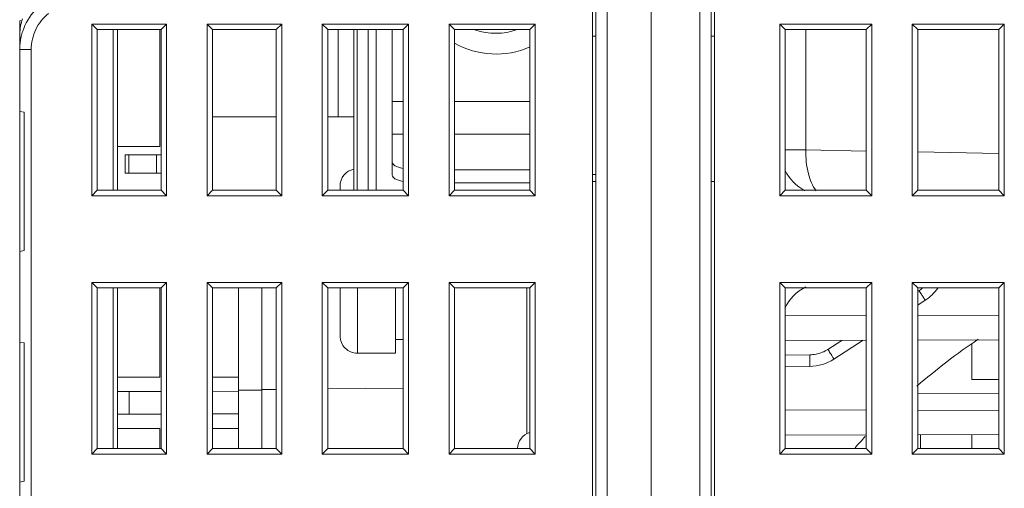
# Model space of a CAD drawing. Header units: millimetres. Extents: x -594 to 595, y -419 to 422.
# Tile 14 of 124: x -433 to -390, y -139 to -118. Entities that reach past the tile are written whole.
import ezdxf

# ---------------------------------------------------------------- set-up
doc = ezdxf.new("R2010")
doc.units = ezdxf.units.MM
doc.header["$MEASUREMENT"] = 0
doc.layers.add('layer 1', color=7, linetype='Continuous')

msp = doc.modelspace()

# ---------------------------------------------------------------- linework, layer by layer
at = {"layer": 'layer 1', "lineweight": 9}
for points in [[(-407.9439, -39.879), (-407.9439, -39.879), (-407.9439, -203.1191), (-407.9439, -203.1191)], [(-407.4492, -202.6364), (-407.4492, -202.6364), (-407.4492, -39.8809), (-407.4492, -39.8809)], [(-405.5439, -202.7029), (-405.5439, -202.7029), (-405.5439, -40.2008), (-405.5439, -40.2008)], [(-403.4359, -40.1916), (-403.4359, -40.1916), (-403.4359, -202.6662), (-403.4359, -202.6662)], [(-402.9439, -203.1576), (-402.9439, -203.1576), (-402.9439, -40.1833), (-402.9439, -40.1833)], [(-408.0939, -203.0572), (-408.0939, -203.0572), (-408.0939, -41.0832), (-408.0939, -41.0832)], [(-402.7939, -203.0118), (-402.7939, -203.0118), (-402.7939, -41.3886), (-402.7939, -41.3886)], [(-432.9439, -118.3382), (-432.9439, -118.3382), (-432.8479, -118.3213), (-432.8479, -118.3213)], [(-432.8479, -118.3213), (-432.9116, -118.5449), (-432.9439, -118.7763), (-432.9439, -119.0089)], [(-432.8273, -118.2527), (-432.8345, -118.2755), (-432.8417, -118.2982), (-432.8474, -118.3214)], [(-432.8273, -118.2527), (-432.8345, -118.2755), (-432.8417, -118.2982), (-432.8474, -118.3214)], [(-432.9439, -192.2677), (-432.9439, -192.2677), (-432.9439, -118.3382), (-432.9439, -118.3382)], [(-429.8147, -118.4821), (-429.8147, -118.4821), (-429.8147, -125.9238), (-429.8147, -125.9238)], [(-429.8147, -118.4821), (-429.8147, -118.4821), (-429.5783, -118.7186), (-429.5783, -118.7186)], [(-426.573, -118.4821), (-426.573, -118.4821), (-429.8147, -118.4821), (-429.8147, -118.4821)], [(-429.5783, -118.7186), (-429.5783, -118.7186), (-429.5783, -125.6873), (-429.5783, -125.6873)], [(-426.8095, -118.7186), (-426.8095, -118.7186), (-429.5783, -118.7186), (-429.5783, -118.7186)], [(-428.8939, -125.6873), (-428.8939, -125.6873), (-428.8939, -118.7186), (-428.8939, -118.7186)], [(-428.6939, -118.7186), (-428.6939, -118.7186), (-428.6939, -125.6873), (-428.6939, -125.6873)], [(-426.8595, -118.7186), (-426.8595, -118.7186), (-426.8595, -123.7873), (-426.8595, -123.7873)], [(-426.573, -118.4821), (-426.573, -118.4821), (-426.8095, -118.7186), (-426.8095, -118.7186)], [(-426.8095, -125.6873), (-426.8095, -125.6873), (-426.8095, -118.7186), (-426.8095, -118.7186)], [(-426.573, -125.9238), (-426.573, -125.9238), (-426.573, -118.4821), (-426.573, -118.4821)], [(-424.8147, -118.4821), (-424.8147, -118.4821), (-424.8147, -125.9238), (-424.8147, -125.9238)], [(-424.8147, -118.4821), (-424.8147, -118.4821), (-424.5783, -118.7186), (-424.5783, -118.7186)], [(-421.573, -118.4821), (-421.573, -118.4821), (-424.8147, -118.4821), (-424.8147, -118.4821)], [(-424.5783, -118.7186), (-424.5783, -118.7186), (-424.5783, -125.6873), (-424.5783, -125.6873)], [(-421.8095, -118.7186), (-421.8095, -118.7186), (-424.5783, -118.7186), (-424.5783, -118.7186)], [(-421.573, -118.4821), (-421.573, -118.4821), (-421.8095, -118.7186), (-421.8095, -118.7186)], [(-421.8095, -125.6873), (-421.8095, -125.6873), (-421.8095, -118.7186), (-421.8095, -118.7186)], [(-421.573, -125.9238), (-421.573, -125.9238), (-421.573, -118.4821), (-421.573, -118.4821)], [(-419.8147, -118.4821), (-419.8147, -118.4821), (-419.8147, -125.9238), (-419.8147, -125.9238)], [(-419.8147, -118.4821), (-419.8147, -118.4821), (-419.5783, -118.7186), (-419.5783, -118.7186)], [(-416.073, -118.4821), (-416.073, -118.4821), (-419.8147, -118.4821), (-419.8147, -118.4821)], [(-419.5783, -118.7186), (-419.5783, -118.7186), (-419.5783, -125.6873), (-419.5783, -125.6873)], [(-416.3095, -118.7186), (-416.3095, -118.7186), (-419.5783, -118.7186), (-419.5783, -118.7186)], [(-419.1283, -122.503), (-419.1283, -122.503), (-419.1283, -118.7186), (-419.1283, -118.7186)], [(-418.4439, -118.7186), (-418.4439, -118.7186), (-418.4439, -125.6873), (-418.4439, -125.6873)], [(-418.2974, -125.6873), (-418.2974, -125.6873), (-418.2974, -118.7186), (-418.2974, -118.7186)], [(-417.8218, -118.7186), (-417.8218, -118.7186), (-417.8218, -125.6873), (-417.8218, -125.6873)], [(-417.4726, -125.6873), (-417.4726, -125.6873), (-417.4726, -118.7186), (-417.4726, -118.7186)], [(-416.073, -118.4821), (-416.073, -118.4821), (-416.3095, -118.7186), (-416.3095, -118.7186)], [(-416.3095, -125.6873), (-416.3095, -125.6873), (-416.3095, -118.7186), (-416.3095, -118.7186)], [(-416.073, -125.9238), (-416.073, -125.9238), (-416.073, -118.4821), (-416.073, -118.4821)], [(-414.3147, -118.4821), (-414.3147, -118.4821), (-414.3147, -125.9238), (-414.3147, -125.9238)], [(-414.3147, -118.4821), (-414.3147, -118.4821), (-414.0783, -118.7186), (-414.0783, -118.7186)], [(-410.573, -118.4821), (-410.573, -118.4821), (-414.3147, -118.4821), (-414.3147, -118.4821)], [(-414.0783, -118.7186), (-414.0783, -118.7186), (-414.0783, -125.6873), (-414.0783, -125.6873)], [(-410.8095, -118.7186), (-410.8095, -118.7186), (-414.0783, -118.7186), (-414.0783, -118.7186)], [(-413.1893, -118.7246), (-412.5974, -118.931), (-411.9528, -118.929), (-411.3622, -118.7189)], [(-410.573, -118.4821), (-410.573, -118.4821), (-410.8095, -118.7186), (-410.8095, -118.7186)], [(-410.8095, -125.6873), (-410.8095, -125.6873), (-410.8095, -118.7186), (-410.8095, -118.7186)], [(-410.573, -125.9238), (-410.573, -125.9238), (-410.573, -118.4821), (-410.573, -118.4821)], [(-399.9647, -118.4821), (-399.9647, -118.4821), (-399.9647, -125.9238), (-399.9647, -125.9238)], [(-399.9647, -118.4821), (-399.9647, -118.4821), (-399.7283, -118.7186), (-399.7283, -118.7186)], [(-395.973, -118.4821), (-395.973, -118.4821), (-399.9647, -118.4821), (-399.9647, -118.4821)], [(-399.7283, -118.7186), (-399.7283, -118.7186), (-399.7283, -125.6873), (-399.7283, -125.6873)], [(-396.2095, -118.7186), (-396.2095, -118.7186), (-399.7283, -118.7186), (-399.7283, -118.7186)], [(-398.8378, -123.9376), (-398.8378, -123.9376), (-398.8378, -118.7186), (-398.8378, -118.7186)], [(-395.973, -118.4821), (-395.973, -118.4821), (-396.2095, -118.7186), (-396.2095, -118.7186)], [(-396.2095, -125.6873), (-396.2095, -125.6873), (-396.2095, -118.7186), (-396.2095, -118.7186)], [(-395.973, -125.9238), (-395.973, -125.9238), (-395.973, -118.4821), (-395.973, -118.4821)], [(-394.2147, -118.4821), (-394.2147, -118.4821), (-394.2147, -125.9238), (-394.2147, -125.9238)], [(-394.2147, -118.4821), (-394.2147, -118.4821), (-393.9783, -118.7186), (-393.9783, -118.7186)], [(-390.223, -118.4821), (-390.223, -118.4821), (-394.2147, -118.4821), (-394.2147, -118.4821)], [(-393.9783, -125.6873), (-393.9783, -125.6873), (-393.9783, -118.7186), (-393.9783, -118.7186)], [(-390.4595, -118.7186), (-390.4595, -118.7186), (-393.9783, -118.7186), (-393.9783, -118.7186)], [(-390.223, -118.4821), (-390.223, -118.4821), (-390.4595, -118.7186), (-390.4595, -118.7186)], [(-390.4595, -118.7186), (-390.4595, -118.7186), (-390.4595, -125.6873), (-390.4595, -125.6873)], [(-390.223, -125.9238), (-390.223, -125.9238), (-390.223, -118.4821), (-390.223, -118.4821)], [(-432.879, -119.0176), (-432.9219, -119.2018), (-432.9437, -119.3903), (-432.9439, -119.5794)], [(-432.8147, -118.7904), (-432.8397, -118.8651), (-432.8611, -118.9409), (-432.879, -119.0176)], [(-408.0939, -119.0012), (-408.0939, -119.0012), (-407.9439, -119.0064), (-407.9439, -119.0064)], [(-402.9439, -119.003), (-402.9439, -119.003), (-402.7939, -119.003), (-402.7939, -119.003)], [(-432.4439, -119.5794), (-432.4439, -119.5794), (-432.9439, -119.5794), (-432.9439, -119.5794)], [(-432.4439, -119.5794), (-432.4439, -119.5794), (-432.4439, -239.2362), (-432.4439, -239.2362)], [(-414.0826, -119.304), (-413.0783, -119.8728), (-411.864, -119.933), (-410.8083, -119.4664)], [(-432.7439, -122.303), (-432.7439, -122.303), (-432.9439, -122.2677), (-432.9439, -122.2677)], [(-432.7439, -122.303), (-432.7439, -122.303), (-432.7439, -128.303), (-432.7439, -128.303)], [(-424.5783, -122.503), (-424.5783, -122.503), (-421.8095, -122.503), (-421.8095, -122.503)], [(-419.5783, -122.503), (-419.5783, -122.503), (-418.4439, -122.503), (-418.4439, -122.503)], [(-426.8595, -123.7873), (-426.8595, -123.7873), (-428.6939, -123.7873), (-428.6939, -123.7873)], [(-428.3623, -124.943), (-428.3623, -124.943), (-428.3623, -124.143), (-428.3623, -124.143)], [(-428.3623, -124.143), (-428.3623, -124.143), (-426.8095, -124.143), (-426.8095, -124.143)], [(-428.2066, -124.943), (-428.2066, -124.943), (-428.2066, -124.143), (-428.2066, -124.143)], [(-427.0066, -124.143), (-427.0066, -124.143), (-427.0066, -124.943), (-427.0066, -124.943)], [(-398.8378, -123.9376), (-398.8378, -123.9376), (-399.7283, -123.9376), (-399.7283, -123.9376)], [(-398.8378, -123.9376), (-398.8378, -123.9376), (-396.2095, -123.9834), (-396.2095, -123.9834)], [(-393.9783, -124.0224), (-393.9783, -124.0224), (-390.4595, -124.0838), (-390.4595, -124.0838)], [(-416.7839, -124.4536), (-416.7839, -124.4536), (-416.7839, -125.0174), (-416.7839, -125.0174)], [(-428.3623, -124.943), (-428.3623, -124.943), (-426.8095, -124.943), (-426.8095, -124.943)], [(-418.4446, -124.7682), (-418.7934, -124.8398), (-419.0439, -125.1468), (-419.0439, -125.503)], [(-407.9439, -124.9995), (-407.9439, -124.9995), (-408.0939, -125.0047), (-408.0939, -125.0047)], [(-399.7494, -124.7977), (-399.5634, -125.1882), (-399.2559, -125.5078), (-398.873, -125.7087)], [(-419.0439, -125.6873), (-419.0439, -125.6873), (-419.0439, -125.503), (-419.0439, -125.503)], [(-410.8095, -125.3594), (-410.8095, -125.3594), (-414.0783, -125.3594), (-414.0783, -125.3594)], [(-407.9439, -125.2981), (-407.9439, -125.2981), (-408.0939, -125.3034), (-408.0939, -125.3034)], [(-402.7939, -125.3016), (-402.7939, -125.3016), (-402.9439, -125.3016), (-402.9439, -125.3016)], [(-429.8147, -125.9238), (-429.8147, -125.9238), (-429.5783, -125.6873), (-429.5783, -125.6873)], [(-429.8147, -125.9238), (-429.8147, -125.9238), (-426.573, -125.9238), (-426.573, -125.9238)], [(-426.8095, -125.6873), (-426.8095, -125.6873), (-429.5783, -125.6873), (-429.5783, -125.6873)], [(-426.573, -125.9238), (-426.573, -125.9238), (-426.8095, -125.6873), (-426.8095, -125.6873)], [(-424.8147, -125.9238), (-424.8147, -125.9238), (-424.5783, -125.6873), (-424.5783, -125.6873)], [(-424.8147, -125.9238), (-424.8147, -125.9238), (-421.573, -125.9238), (-421.573, -125.9238)], [(-424.5783, -125.6873), (-424.5783, -125.6873), (-421.8095, -125.6873), (-421.8095, -125.6873)], [(-421.573, -125.9238), (-421.573, -125.9238), (-421.8095, -125.6873), (-421.8095, -125.6873)], [(-419.8147, -125.9238), (-419.8147, -125.9238), (-419.5783, -125.6873), (-419.5783, -125.6873)], [(-419.8147, -125.9238), (-419.8147, -125.9238), (-416.073, -125.9238), (-416.073, -125.9238)], [(-419.5783, -125.6873), (-419.5783, -125.6873), (-416.3095, -125.6873), (-416.3095, -125.6873)], [(-416.073, -125.9238), (-416.073, -125.9238), (-416.3095, -125.6873), (-416.3095, -125.6873)], [(-414.3147, -125.9238), (-414.3147, -125.9238), (-414.0783, -125.6873), (-414.0783, -125.6873)], [(-414.3147, -125.9238), (-414.3147, -125.9238), (-410.573, -125.9238), (-410.573, -125.9238)], [(-414.0783, -125.6873), (-414.0783, -125.6873), (-410.8095, -125.6873), (-410.8095, -125.6873)], [(-410.573, -125.9238), (-410.573, -125.9238), (-410.8095, -125.6873), (-410.8095, -125.6873)], [(-399.7283, -125.6873), (-399.7283, -125.6873), (-399.9647, -125.9238), (-399.9647, -125.9238)], [(-395.973, -125.9238), (-395.973, -125.9238), (-399.9647, -125.9238), (-399.9647, -125.9238)], [(-396.2095, -125.6873), (-396.2095, -125.6873), (-399.7283, -125.6873), (-399.7283, -125.6873)], [(-396.2095, -125.6873), (-396.2095, -125.6873), (-395.973, -125.9238), (-395.973, -125.9238)], [(-393.9783, -125.6873), (-393.9783, -125.6873), (-394.2147, -125.9238), (-394.2147, -125.9238)], [(-390.223, -125.9238), (-390.223, -125.9238), (-394.2147, -125.9238), (-394.2147, -125.9238)], [(-390.4595, -125.6873), (-390.4595, -125.6873), (-393.9783, -125.6873), (-393.9783, -125.6873)], [(-390.4595, -125.6873), (-390.4595, -125.6873), (-390.223, -125.9238), (-390.223, -125.9238)], [(-432.9439, -128.3382), (-432.9439, -128.3382), (-432.7439, -128.303), (-432.7439, -128.303)], [(-429.8147, -129.6821), (-429.8147, -129.6821), (-429.8147, -137.1238), (-429.8147, -137.1238)], [(-429.8147, -129.6821), (-429.8147, -129.6821), (-429.5783, -129.9186), (-429.5783, -129.9186)], [(-426.573, -129.6821), (-426.573, -129.6821), (-429.8147, -129.6821), (-429.8147, -129.6821)], [(-426.573, -129.6821), (-426.573, -129.6821), (-426.8095, -129.9186), (-426.8095, -129.9186)], [(-426.573, -137.1238), (-426.573, -137.1238), (-426.573, -129.6821), (-426.573, -129.6821)], [(-424.8147, -129.6821), (-424.8147, -129.6821), (-424.8147, -137.1238), (-424.8147, -137.1238)], [(-424.8147, -129.6821), (-424.8147, -129.6821), (-424.5783, -129.9186), (-424.5783, -129.9186)], [(-421.573, -129.6821), (-421.573, -129.6821), (-424.8147, -129.6821), (-424.8147, -129.6821)], [(-421.573, -129.6821), (-421.573, -129.6821), (-421.8095, -129.9186), (-421.8095, -129.9186)], [(-421.573, -137.1238), (-421.573, -137.1238), (-421.573, -129.6821), (-421.573, -129.6821)], [(-419.8147, -129.6821), (-419.8147, -129.6821), (-419.8147, -137.1238), (-419.8147, -137.1238)], [(-419.8147, -129.6821), (-419.8147, -129.6821), (-419.5783, -129.9186), (-419.5783, -129.9186)], [(-416.073, -129.6821), (-416.073, -129.6821), (-419.8147, -129.6821), (-419.8147, -129.6821)], [(-416.073, -129.6821), (-416.073, -129.6821), (-416.3095, -129.9186), (-416.3095, -129.9186)], [(-416.073, -137.1238), (-416.073, -137.1238), (-416.073, -129.6821), (-416.073, -129.6821)], [(-414.3147, -129.6821), (-414.3147, -129.6821), (-414.3147, -137.1238), (-414.3147, -137.1238)], [(-414.3147, -129.6821), (-414.3147, -129.6821), (-414.0783, -129.9186), (-414.0783, -129.9186)], [(-410.573, -129.6821), (-410.573, -129.6821), (-414.3147, -129.6821), (-414.3147, -129.6821)], [(-410.573, -129.6821), (-410.573, -129.6821), (-410.8095, -129.9186), (-410.8095, -129.9186)], [(-410.573, -137.1238), (-410.573, -137.1238), (-410.573, -129.6821), (-410.573, -129.6821)], [(-399.9647, -129.6821), (-399.9647, -129.6821), (-399.9647, -137.1238), (-399.9647, -137.1238)], [(-399.7283, -129.9186), (-399.7283, -129.9186), (-399.9647, -129.6821), (-399.9647, -129.6821)], [(-399.9647, -129.6821), (-399.9647, -129.6821), (-395.973, -129.6821), (-395.973, -129.6821)], [(-396.2095, -129.9186), (-396.2095, -129.9186), (-395.973, -129.6821), (-395.973, -129.6821)], [(-395.973, -137.1238), (-395.973, -137.1238), (-395.973, -129.6821), (-395.973, -129.6821)], [(-394.2147, -129.6821), (-394.2147, -129.6821), (-394.2147, -137.1238), (-394.2147, -137.1238)], [(-393.9783, -129.9186), (-393.9783, -129.9186), (-394.2147, -129.6821), (-394.2147, -129.6821)], [(-394.2147, -129.6821), (-394.2147, -129.6821), (-390.223, -129.6821), (-390.223, -129.6821)], [(-390.4595, -129.9186), (-390.4595, -129.9186), (-390.223, -129.6821), (-390.223, -129.6821)], [(-390.223, -137.1238), (-390.223, -137.1238), (-390.223, -129.6821), (-390.223, -129.6821)], [(-429.5783, -129.9186), (-429.5783, -129.9186), (-429.5783, -136.8873), (-429.5783, -136.8873)], [(-426.8095, -129.9186), (-426.8095, -129.9186), (-429.5783, -129.9186), (-429.5783, -129.9186)], [(-428.8939, -136.8873), (-428.8939, -136.8873), (-428.8939, -129.9186), (-428.8939, -129.9186)], [(-428.6939, -129.9186), (-428.6939, -129.9186), (-428.6939, -136.8873), (-428.6939, -136.8873)], [(-426.8595, -129.9186), (-426.8595, -129.9186), (-426.8595, -133.7873), (-426.8595, -133.7873)], [(-426.8095, -136.8873), (-426.8095, -136.8873), (-426.8095, -129.9186), (-426.8095, -129.9186)], [(-424.5783, -129.9186), (-424.5783, -129.9186), (-424.5783, -136.8873), (-424.5783, -136.8873)], [(-421.8095, -129.9186), (-421.8095, -129.9186), (-424.5783, -129.9186), (-424.5783, -129.9186)], [(-423.4439, -136.8873), (-423.4439, -136.8873), (-423.4439, -129.9186), (-423.4439, -129.9186)], [(-422.4439, -136.8873), (-422.4439, -136.8873), (-422.4439, -129.9186), (-422.4439, -129.9186)], [(-421.8095, -136.8873), (-421.8095, -136.8873), (-421.8095, -129.9186), (-421.8095, -129.9186)], [(-419.5783, -129.9186), (-419.5783, -129.9186), (-419.5783, -136.8873), (-419.5783, -136.8873)], [(-416.3095, -129.9186), (-416.3095, -129.9186), (-419.5783, -129.9186), (-419.5783, -129.9186)], [(-419.0439, -132.003), (-419.0439, -132.003), (-419.0439, -129.9186), (-419.0439, -129.9186)], [(-418.2939, -132.753), (-418.2939, -132.753), (-418.2939, -129.9186), (-418.2939, -129.9186)], [(-416.6439, -132.753), (-416.6439, -132.753), (-416.6439, -129.9186), (-416.6439, -129.9186)], [(-416.3095, -136.8873), (-416.3095, -136.8873), (-416.3095, -129.9186), (-416.3095, -129.9186)], [(-414.0783, -129.9186), (-414.0783, -129.9186), (-414.0783, -136.8873), (-414.0783, -136.8873)], [(-410.8095, -129.9186), (-410.8095, -129.9186), (-414.0783, -129.9186), (-414.0783, -129.9186)], [(-410.9439, -129.9186), (-410.9439, -129.9186), (-410.9439, -136.2427), (-410.9439, -136.2427)], [(-410.8095, -136.8873), (-410.8095, -136.8873), (-410.8095, -129.9186), (-410.8095, -129.9186)], [(-398.8368, -129.8787), (-399.2362, -130.078), (-399.5575, -130.4052), (-399.7494, -130.8082)], [(-399.7283, -129.9186), (-399.7283, -129.9186), (-399.7283, -136.8873), (-399.7283, -136.8873)], [(-399.7283, -129.9186), (-399.7283, -129.9186), (-396.2095, -129.9186), (-396.2095, -129.9186)], [(-396.2095, -136.8873), (-396.2095, -136.8873), (-396.2095, -129.9186), (-396.2095, -129.9186)], [(-393.9783, -129.9186), (-393.9783, -129.9186), (-393.9783, -136.8873), (-393.9783, -136.8873)], [(-393.9783, -129.9186), (-393.9783, -129.9186), (-390.4595, -129.9186), (-390.4595, -129.9186)], [(-393.9783, -130.0706), (-393.9783, -130.0706), (-393.9236, -130.0354), (-393.9236, -130.0354)], [(-393.9236, -130.0354), (-393.8741, -130.0039), (-393.8266, -129.9695), (-393.7812, -129.9323)], [(-393.6607, -130.457), (-393.4439, -130.3174), (-393.2562, -130.1371), (-393.1078, -129.9261)], [(-390.4595, -136.8873), (-390.4595, -136.8873), (-390.4595, -129.9186), (-390.4595, -129.9186)], [(-393.6607, -130.457), (-393.6607, -130.457), (-393.9783, -130.6616), (-393.9783, -130.6616)], [(-396.2095, -131.1145), (-396.2095, -131.1145), (-399.7283, -131.1044), (-399.7283, -131.1044)], [(-390.4595, -131.1309), (-390.4595, -131.1309), (-393.9783, -131.1209), (-393.9783, -131.1209)], [(-432.7439, -132.303), (-432.7439, -132.303), (-432.9439, -132.2677), (-432.9439, -132.2677)], [(-432.7439, -132.303), (-432.7439, -132.303), (-432.7439, -138.303), (-432.7439, -138.303)], [(-416.6439, -132.153), (-416.6439, -132.153), (-416.3095, -132.153), (-416.3095, -132.153)], [(-399.7283, -132.2015), (-399.7283, -132.2015), (-396.2095, -132.1914), (-396.2095, -132.1914)], [(-397.8781, -132.5848), (-397.8781, -132.5848), (-397.2726, -132.1945), (-397.2726, -132.1945)], [(-396.3535, -132.1918), (-396.3535, -132.1918), (-397.6159, -133.0051), (-397.6159, -133.0051)], [(-391.3639, -132.1492), (-392.2866, -132.7711), (-393.1707, -133.4485), (-394.0114, -134.1775)], [(-393.9783, -132.1851), (-393.9783, -132.1851), (-390.4595, -132.175), (-390.4595, -132.175)], [(-391.6283, -132.3499), (-391.6283, -132.3499), (-391.6283, -133.8873), (-391.6283, -133.8873)], [(-416.6439, -132.753), (-416.6439, -132.753), (-418.2939, -132.753), (-418.2939, -132.753)], [(-399.7283, -132.8421), (-399.7283, -132.8421), (-398.6645, -132.8235), (-398.6645, -132.8235)], [(-398.6645, -132.8235), (-398.5719, -132.8216), (-398.4796, -132.8113), (-398.3889, -132.7928)], [(-397.8781, -132.5848), (-398.033, -132.6839), (-398.2088, -132.7559), (-398.3889, -132.7928)], [(-398.6642, -133.3235), (-398.2919, -133.317), (-397.9289, -133.2067), (-397.6159, -133.0051)], [(-398.6642, -133.3235), (-398.6642, -133.3235), (-399.7283, -133.3421), (-399.7283, -133.3421)], [(-426.8595, -133.7873), (-426.8595, -133.7873), (-428.6939, -133.7873), (-428.6939, -133.7873)], [(-423.4439, -133.7873), (-423.4439, -133.7873), (-424.5783, -133.7873), (-424.5783, -133.7873)], [(-391.6283, -133.8873), (-391.6283, -133.8873), (-390.4595, -133.8873), (-390.4595, -133.8873)], [(-428.6939, -134.4082), (-428.6939, -134.4082), (-426.8095, -134.4131), (-426.8095, -134.4131)], [(-428.1939, -134.4095), (-428.1939, -134.4095), (-428.1939, -135.3964), (-428.1939, -135.3964)], [(-424.5783, -134.419), (-424.5783, -134.419), (-423.4441, -134.4219), (-423.4441, -134.4219)], [(-423.4439, -134.353), (-423.4439, -134.353), (-422.4439, -134.353), (-422.4439, -134.353)], [(-422.4439, -134.3245), (-422.4439, -134.3245), (-421.8095, -134.319), (-421.8095, -134.319)], [(-419.5783, -134.2995), (-419.5783, -134.2995), (-416.3095, -134.271), (-416.3095, -134.271)], [(-393.9783, -134.4991), (-393.9783, -134.4991), (-390.4595, -134.5083), (-390.4595, -134.5083)], [(-428.6939, -135.3977), (-428.6939, -135.3977), (-426.8095, -135.3928), (-426.8095, -135.3928)], [(-424.5783, -135.3869), (-424.5783, -135.3869), (-423.4439, -135.384), (-423.4439, -135.384)], [(-396.2095, -135.2145), (-396.2095, -135.2145), (-399.7283, -135.2044), (-399.7283, -135.2044)], [(-390.4595, -135.2309), (-390.4595, -135.2309), (-393.9783, -135.2209), (-393.9783, -135.2209)], [(-426.8595, -136.0186), (-426.8595, -136.0186), (-428.6939, -136.0186), (-428.6939, -136.0186)], [(-426.8595, -136.0186), (-426.8595, -136.0186), (-426.8595, -136.8873), (-426.8595, -136.8873)], [(-423.4439, -136.0186), (-423.4439, -136.0186), (-424.5783, -136.0186), (-424.5783, -136.0186)], [(-410.8108, -136.185), (-411.1217, -136.2789), (-411.3369, -136.5624), (-411.3437, -136.8872)], [(-393.9783, -136.2851), (-393.9783, -136.2851), (-390.4595, -136.275), (-390.4595, -136.275)], [(-391.6283, -136.2783), (-391.6283, -136.2783), (-391.6283, -136.8873), (-391.6283, -136.8873)], [(-399.7283, -136.3015), (-399.7283, -136.3015), (-396.2095, -136.2914), (-396.2095, -136.2914)], [(-396.2559, -136.36), (-396.4057, -136.5232), (-396.5535, -136.6882), (-396.6992, -136.855)], [(-393.8595, -136.2847), (-393.8595, -136.2847), (-393.8595, -136.8873), (-393.8595, -136.8873)], [(-429.8147, -137.1238), (-429.8147, -137.1238), (-429.5783, -136.8873), (-429.5783, -136.8873)], [(-429.8147, -137.1238), (-429.8147, -137.1238), (-426.573, -137.1238), (-426.573, -137.1238)], [(-429.5783, -136.8873), (-429.5783, -136.8873), (-426.8095, -136.8873), (-426.8095, -136.8873)], [(-426.573, -137.1238), (-426.573, -137.1238), (-426.8095, -136.8873), (-426.8095, -136.8873)], [(-424.8147, -137.1238), (-424.8147, -137.1238), (-424.5783, -136.8873), (-424.5783, -136.8873)], [(-424.8147, -137.1238), (-424.8147, -137.1238), (-421.573, -137.1238), (-421.573, -137.1238)], [(-424.5783, -136.8873), (-424.5783, -136.8873), (-421.8095, -136.8873), (-421.8095, -136.8873)], [(-421.573, -137.1238), (-421.573, -137.1238), (-421.8095, -136.8873), (-421.8095, -136.8873)], [(-419.8147, -137.1238), (-419.8147, -137.1238), (-419.5783, -136.8873), (-419.5783, -136.8873)], [(-419.8147, -137.1238), (-419.8147, -137.1238), (-416.073, -137.1238), (-416.073, -137.1238)], [(-419.5783, -136.8873), (-419.5783, -136.8873), (-416.3095, -136.8873), (-416.3095, -136.8873)], [(-416.073, -137.1238), (-416.073, -137.1238), (-416.3095, -136.8873), (-416.3095, -136.8873)], [(-414.3147, -137.1238), (-414.3147, -137.1238), (-414.0783, -136.8873), (-414.0783, -136.8873)], [(-414.3147, -137.1238), (-414.3147, -137.1238), (-410.573, -137.1238), (-410.573, -137.1238)], [(-414.0783, -136.8873), (-414.0783, -136.8873), (-410.8095, -136.8873), (-410.8095, -136.8873)], [(-410.573, -137.1238), (-410.573, -137.1238), (-410.8095, -136.8873), (-410.8095, -136.8873)], [(-399.9647, -137.1238), (-399.9647, -137.1238), (-399.7283, -136.8873), (-399.7283, -136.8873)], [(-399.9647, -137.1238), (-399.9647, -137.1238), (-395.973, -137.1238), (-395.973, -137.1238)], [(-399.7283, -136.8873), (-399.7283, -136.8873), (-396.2095, -136.8873), (-396.2095, -136.8873)], [(-395.973, -137.1238), (-395.973, -137.1238), (-396.2095, -136.8873), (-396.2095, -136.8873)], [(-394.2147, -137.1238), (-394.2147, -137.1238), (-393.9783, -136.8873), (-393.9783, -136.8873)], [(-394.2147, -137.1238), (-394.2147, -137.1238), (-390.223, -137.1238), (-390.223, -137.1238)], [(-393.9783, -136.8873), (-393.9783, -136.8873), (-390.4595, -136.8873), (-390.4595, -136.8873)], [(-390.223, -137.1238), (-390.223, -137.1238), (-390.4595, -136.8873), (-390.4595, -136.8873)], [(-432.9439, -138.3382), (-432.9439, -138.3382), (-432.7439, -138.303), (-432.7439, -138.303)]]:
    msp.add_open_spline(points, degree=3, dxfattribs=at)
for points, knots in [([(-432.0035, -117.6229), (-432.0977, -117.6982), (-432.1863, -117.7804), (-432.2687, -117.8691), (-432.2687, -117.8691), (-432.5125, -118.1317), (-432.7016, -118.4518), (-432.8147, -118.7904)], [0, 0, 0, 0, 0.3333333, 0.3333333, 0.3333333, 0.3333333, 1, 1, 1, 1]), ([(-431.6915, -118.0128), (-431.9223, -118.1998), (-432.1166, -118.4396), (-432.2464, -118.7102), (-432.2464, -118.7102), (-432.3762, -118.9809), (-432.4417, -119.2823), (-432.4439, -119.5794)], [0, 0, 0, 0, 0.3333333, 0.3333333, 0.3333333, 0.3333333, 1, 1, 1, 1]), ([(-398.3837, -125.7089), (-398.5575, -125.5019), (-398.6565, -125.2388), (-398.7236, -124.9728), (-398.7236, -124.9728), (-398.8097, -124.6311), (-398.8431, -124.2847), (-398.8383, -123.9376)], [0, 0, 0, 0, 0.3333333, 0.3333333, 0.3333333, 0.3333333, 1, 1, 1, 1]), ([(-416.3196, -125.3062), (-416.385, -125.292), (-416.4505, -125.2736), (-416.5127, -125.2515), (-416.5127, -125.2515), (-416.5632, -125.2337), (-416.6114, -125.2133), (-416.6601, -125.1822), (-416.6601, -125.1822), (-416.7217, -125.1428), (-416.7839, -125.0861), (-416.7839, -125.0174)], [0, 0, 0, 0, 0.25, 0.25, 0.25, 0.25, 0.5, 0.5, 0.5, 0.5, 1, 1, 1, 1]), ([(-393.6607, -130.4571), (-393.658, -130.4553), (-393.6618, -130.4516), (-393.6648, -130.4482), (-393.6648, -130.4482), (-393.6734, -130.4384), (-393.6754, -130.4313), (-393.6789, -130.4237), (-393.6789, -130.4237), (-393.6845, -130.4115), (-393.694, -130.3979), (-393.7026, -130.3846), (-393.7026, -130.3846), (-393.7143, -130.3667), (-393.7246, -130.3495), (-393.7351, -130.3321), (-393.7351, -130.3321), (-393.7627, -130.2868), (-393.7921, -130.2411), (-393.8212, -130.1956), (-393.8212, -130.1956), (-393.8555, -130.142), (-393.8894, -130.0887), (-393.9237, -130.0354)], [0, 0, 0, 0, 0.1428571, 0.1428571, 0.1428571, 0.1428571, 0.2857143, 0.2857143, 0.2857143, 0.2857143, 0.4285714, 0.4285714, 0.4285714, 0.4285714, 0.5714286, 0.5714286, 0.5714286, 0.5714286, 0.7142857, 0.7142857, 0.7142857, 0.7142857, 1, 1, 1, 1]), ([(-419.0439, -132.003), (-419.0439, -132.2019), (-418.9649, -132.3926), (-418.8242, -132.5333), (-418.8242, -132.5333), (-418.6835, -132.6739), (-418.4928, -132.753), (-418.2939, -132.753)], [0, 0, 0, 0, 0.3333333, 0.3333333, 0.3333333, 0.3333333, 1, 1, 1, 1]), ([(-398.6642, -132.8235), (-398.663, -132.8872), (-398.6623, -132.9507), (-398.6615, -133.0146), (-398.6615, -133.0146), (-398.6608, -133.0689), (-398.66, -133.1237), (-398.6605, -133.177), (-398.6605, -133.177), (-398.6608, -133.1975), (-398.6612, -133.2177), (-398.6608, -133.2392), (-398.6608, -133.2392), (-398.6605, -133.2551), (-398.6598, -133.2718), (-398.6615, -133.2853), (-398.6615, -133.2853), (-398.6625, -133.2936), (-398.6645, -133.3008), (-398.6626, -133.3138), (-398.6626, -133.3138), (-398.662, -133.3182), (-398.6609, -133.3234), (-398.6642, -133.3235)], [0, 0, 0, 0, 0.1428571, 0.1428571, 0.1428571, 0.1428571, 0.2857143, 0.2857143, 0.2857143, 0.2857143, 0.4285714, 0.4285714, 0.4285714, 0.4285714, 0.5714286, 0.5714286, 0.5714286, 0.5714286, 0.7142857, 0.7142857, 0.7142857, 0.7142857, 1, 1, 1, 1]), ([(-397.8781, -132.5848), (-397.8438, -132.638), (-397.81, -132.6911), (-397.7758, -132.7445), (-397.7758, -132.7445), (-397.7468, -132.7899), (-397.7175, -132.8355), (-397.69, -132.8806), (-397.69, -132.8806), (-397.6795, -132.8979), (-397.6693, -132.9151), (-397.6576, -132.9329), (-397.6576, -132.9329), (-397.649, -132.9461), (-397.6396, -132.9597), (-397.634, -132.9719), (-397.634, -132.9719), (-397.6306, -132.9795), (-397.6286, -132.9865), (-397.62, -132.9963), (-397.62, -132.9963), (-397.617, -132.9997), (-397.6132, -133.0034), (-397.6159, -133.0051)], [0, 0, 0, 0, 0.1428571, 0.1428571, 0.1428571, 0.1428571, 0.2857143, 0.2857143, 0.2857143, 0.2857143, 0.4285714, 0.4285714, 0.4285714, 0.4285714, 0.5714286, 0.5714286, 0.5714286, 0.5714286, 0.7142857, 0.7142857, 0.7142857, 0.7142857, 1, 1, 1, 1])]:
    msp.add_open_spline(points, degree=3, knots=knots, dxfattribs=at)
at = {"layer": 'layer 1', "color": 3, "lineweight": 9}
for points in [[(-416.7839, -124.4536), (-416.7839, -124.4536), (-416.7839, -118.7186), (-416.7839, -118.7186)], [(-416.7839, -121.8368), (-416.7839, -121.8368), (-416.3095, -121.8368), (-416.3095, -121.8368)], [(-414.0783, -121.8368), (-414.0783, -121.8368), (-410.8095, -121.8368), (-410.8095, -121.8368)], [(-416.7839, -123.2464), (-416.7839, -123.2464), (-416.3095, -123.2464), (-416.3095, -123.2464)], [(-414.0783, -123.2464), (-414.0783, -123.2464), (-410.8095, -123.2464), (-410.8095, -123.2464)], [(-410.8095, -124.7956), (-410.8095, -124.7956), (-414.0783, -124.7956), (-414.0783, -124.7956)]]:
    msp.add_open_spline(points, degree=3, dxfattribs=at)
msp.add_open_spline([(-416.7839, -124.4536), (-416.7839, -124.5223), (-416.7217, -124.579), (-416.6601, -124.6184), (-416.6601, -124.6184), (-416.6114, -124.6495), (-416.5632, -124.6698), (-416.5127, -124.6877), (-416.5127, -124.6877), (-416.4505, -124.7098), (-416.385, -124.7282), (-416.3196, -124.7423)], degree=3, knots=[0, 0, 0, 0, 0.25, 0.25, 0.25, 0.25, 0.5, 0.5, 0.5, 0.5, 1, 1, 1, 1], dxfattribs=at)

doc.saveas('drawing.dxf')
